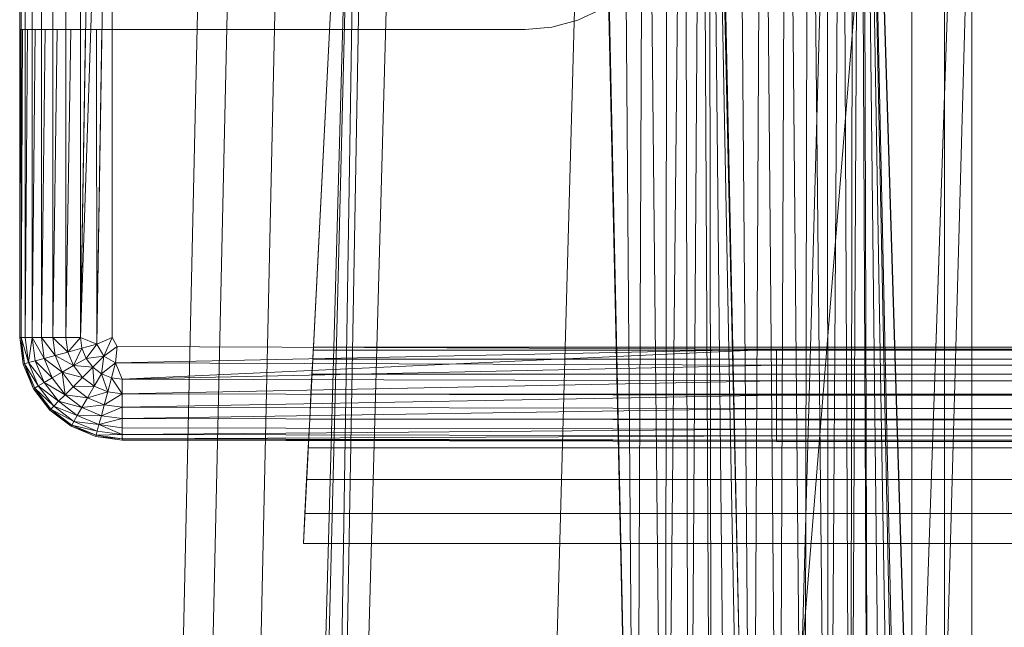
# Model space of a CAD drawing. Header units: metres. Extents: x 391.1 to 430.4, y 12.7 to 29.8.
# Tile 61 of 208: x 401.6805 to 401.8211, y 27.9079 to 27.9946. Entities that reach past the tile are written whole.
import ezdxf

# ---------------------------------------------------------------- set-up
doc = ezdxf.new("R2010")
doc.units = ezdxf.units.M
doc.layers.add('A-DETL-____-MBND', color=7, linetype='Continuous', lineweight=18)

# ---------------------------------------------------------------- blocks, each defined once
blk = doc.blocks.new('Family - Inodor PB-155331-02_SAN_P0')
at = {"layer": 'A-DETL-____-MBND', "color": 253, "true_color": 0xaaaaaa}
for p, q in [((0.02769, 0.72747), (0.02057, 0.40793)), ((0.02769, 0.72747), (0.02057, 0.40793)), ((0.03191, 0.72725), (0.02479, 0.40776)), ((0.03191, 0.72725), (0.02479, 0.40776)), ((0.03874, 0.72691), (0.03162, 0.40749)), ((0.03874, 0.72691), (0.03162, 0.40749)), ((0.03494, 0.21652), (0.04902, 0.7262)), ((0.04902, 0.7262), (0.03612, 0.21652)), ((0.04902, 0.7262), (0.04107, 0.21652)), ((0.0502, 0.7262), (0.04107, 0.21652)), ((0.05515, 0.7262), (0.04107, 0.21652)), ((0.08204, 0.7262), (0.06796, 0.21652)), ((0.08802, 0.44565), (0.08189, 0.7262)), ((0.08202, 0.72555), (0.08802, 0.44565)), ((0.08202, 0.72555), (0.08802, 0.44565)), ((0.08578, 0.72555), (0.08802, 0.44565)), ((0.08578, 0.72555), (0.08802, 0.44565)), ((0.0892, 0.72555), (0.08802, 0.44565)), ((0.08802, 0.44565), (0.0892, 0.72555)), ((0.0892, 0.72555), (0.09212, 0.44566)), ((0.0892, 0.72555), (0.09212, 0.44566)), ((0.09248, 0.72555), (0.09212, 0.44566)), ((0.09212, 0.44566), (0.09248, 0.72555)), ((0.09212, 0.44566), (0.09491, 0.72555)), ((0.09212, 0.44566), (0.09491, 0.72555)), ((0.09491, 0.72555), (0.09554, 0.44566)), ((0.09491, 0.72555), (0.09554, 0.44566)), ((0.09737, 0.72555), (0.09554, 0.44566)), ((0.09554, 0.44566), (0.09737, 0.72555)), ((0.09737, 0.72555), (0.09882, 0.44566)), ((0.09737, 0.72555), (0.09882, 0.44566)), ((0.09837, 0.72555), (0.09882, 0.44566)), ((0.09837, 0.72555), (0.10126, 0.44566)), ((0.09837, 0.72555), (0.09882, 0.44566)), ((0.09837, 0.72555), (0.10371, 0.44566)), ((0.09837, 0.72555), (0.10126, 0.44566)), ((0.09837, 0.72555), (0.10471, 0.44572)), ((0.09837, 0.72555), (0.10371, 0.44566)), ((0.09837, 0.72555), (0.10471, 0.44572)), ((0.10461, 0.44571), (0.09848, 0.7262)), ((0.09861, 0.7256), (0.10461, 0.44571)), ((0.09861, 0.7256), (0.10461, 0.44571)), ((0.10238, 0.7256), (0.10461, 0.44571)), ((0.10238, 0.7256), (0.10461, 0.44571)), ((0.11707, 0.7262), (0.10299, 0.21652)), ((0.10604, 0.7256), (0.10461, 0.44571)), ((0.10461, 0.44571), (0.10604, 0.7256)), ((0.12737, 0.72561), (0.10471, 0.44572)), ((0.10471, 0.44572), (0.12737, 0.72561)), ((0.10604, 0.7256), (0.10839, 0.44571)), ((0.10604, 0.7256), (0.10839, 0.44571)), ((0.10947, 0.7256), (0.10839, 0.44571)), ((0.10839, 0.44571), (0.10947, 0.7256)), ((0.10947, 0.7256), (0.11204, 0.44571)), ((0.10947, 0.7256), (0.11204, 0.44571)), ((0.11257, 0.7256), (0.11204, 0.44571)), ((0.11204, 0.44571), (0.11257, 0.7256)), ((0.11257, 0.7256), (0.11547, 0.44571)), ((0.11257, 0.7256), (0.11547, 0.44571)), ((0.11525, 0.7256), (0.11547, 0.44571)), ((0.11525, 0.7256), (0.11547, 0.44571)), ((0.11742, 0.7256), (0.11547, 0.44571)), ((0.11547, 0.44571), (0.11742, 0.7256)), ((0.11742, 0.7256), (0.11858, 0.44571)), ((0.11742, 0.7256), (0.11858, 0.44571)), ((0.11902, 0.7256), (0.11858, 0.44571)), ((0.11858, 0.44571), (0.11902, 0.7256)), ((0.11858, 0.44571), (0.12, 0.7256)), ((0.11858, 0.44571), (0.12, 0.7256)), ((0.12, 0.7256), (0.12125, 0.44571)), ((0.12, 0.7256), (0.12125, 0.44571)), ((0.12032, 0.7256), (0.12632, 0.44571)), ((0.12032, 0.7256), (0.13594, 0.21593)), ((0.12032, 0.7256), (0.12632, 0.44571)), ((0.12032, 0.7256), (0.13594, 0.21593)), ((0.12032, 0.7256), (0.13646, 0.2042)), ((0.12032, 0.7256), (0.12632, 0.44571)), ((0.12032, 0.7256), (0.12125, 0.44571)), ((0.12032, 0.7256), (0.12343, 0.44571)), ((0.12032, 0.7256), (0.12125, 0.44571)), ((0.12032, 0.7256), (0.12503, 0.44571)), ((0.12032, 0.7256), (0.12343, 0.44571)), ((0.12032, 0.7256), (0.12601, 0.44571)), ((0.12032, 0.7256), (0.12503, 0.44571)), ((0.12032, 0.7256), (0.12632, 0.44571)), ((0.12032, 0.7256), (0.12601, 0.44571)), ((0.13782, 0.7262), (0.12375, 0.21652)), ((0.13594, 0.72561), (0.12632, 0.44571)), ((0.12632, 0.44571), (0.13594, 0.72561)), ((0.12737, 0.72561), (0.12737, 0.44571)), ((0.12737, 0.72561), (0.12737, 0.44571)), ((0.13205, 0.72561), (0.13205, 0.44571)), ((0.13205, 0.72561), (0.13205, 0.44571)), ((0.13594, 0.72561), (0.13594, 0.44571)), ((0.13594, 0.72561), (0.13594, 0.44571)), ((0.13594, 0.44571), (0.13594, 0.72561)), ((0.13594, 0.72561), (0.13594, 0.44571)), ((0, 0.57723), (0, 0.71226)), ((0, 0.57723), (0, 0.71226)), ((0, 0.57723), (0, 0.71226)), ((0, 0.71226), (0, 0.57723)), ((0.0002, 0.71226), (0.0002, 0.57723)), ((0.0008, 0.71226), (0.0008, 0.57723)), ((0.00177, 0.71226), (0.00177, 0.57723)), ((0.00309, 0.71226), (0.00309, 0.57723)), ((0.00472, 0.71226), (0.00472, 0.57723)), ((0.0066, 0.71226), (0.0066, 0.57723)), ((0.00868, 0.71226), (0.00868, 0.57723)), ((0.0109, 0.71226), (0.00868, 0.57723)), ((0.01318, 0.71226), (0.00868, 0.57723)), ((0.01318, 0.71226), (0.01102, 0.57626)), ((0.01318, 0.71226), (0.01318, 0.57723)), ((0.0405, 0.54781), (0.04887, 0.71226)), ((0.04887, 0.71226), (0.04193, 0.57586)), ((0, 0.62119), (0, 0.67979)), ((0.07969, 0.62251), (0.08316, 0.62413)), ((0.07217, 0.62119), (0.07599, 0.62152)), ((0.07969, 0.62251), (0.07599, 0.62152)), ((0, 0.62119), (0.00007, 0.62119)), ((0.00007, 0.62119), (0, 0.57723)), ((0.00007, 0.62119), (0, 0.57723)), ((0.0002, 0.62119), (0.00007, 0.62119)), ((0.0002, 0.62119), (0.0002, 0.57723)), ((0.00039, 0.62119), (0.0002, 0.57723)), ((0.00039, 0.62119), (0.0002, 0.62119)), ((0.0002, 0.57723), (0.0002, 0.62119)), ((0.00039, 0.62119), (0.0002, 0.57723)), ((0.0008, 0.62119), (0.00039, 0.62119)), ((0.0008, 0.62119), (0.0008, 0.57723)), ((0.00111, 0.62119), (0.0008, 0.57723)), ((0.00111, 0.62119), (0.0008, 0.62119)), ((0.0008, 0.57723), (0.0008, 0.62119)), ((0.00111, 0.62119), (0.0008, 0.57723)), ((0.00177, 0.62119), (0.00111, 0.62119)), ((0.00177, 0.62119), (0.00177, 0.57723)), ((0.0022, 0.62119), (0.00177, 0.57723)), ((0.0022, 0.62119), (0.00177, 0.62119)), ((0.00177, 0.57723), (0.00177, 0.62119)), ((0.0022, 0.62119), (0.00177, 0.57723)), ((0.00309, 0.62119), (0.0022, 0.62119)), ((0.00309, 0.62119), (0.00309, 0.57723)), ((0.00362, 0.62119), (0.00309, 0.57723)), ((0.00362, 0.62119), (0.00309, 0.62119)), ((0.00309, 0.57723), (0.00309, 0.62119)), ((0.00362, 0.62119), (0.00309, 0.57723)), ((0.00472, 0.62119), (0.00362, 0.62119)), ((0.00472, 0.62119), (0.00472, 0.57723)), ((0.00533, 0.62119), (0.00472, 0.57723)), ((0.00533, 0.62119), (0.00472, 0.62119)), ((0.00472, 0.57723), (0.00472, 0.62119)), ((0.00533, 0.62119), (0.00472, 0.57723)), ((0.0066, 0.62119), (0.00533, 0.62119)), ((0.0066, 0.62119), (0.0066, 0.57723)), ((0.00728, 0.62119), (0.0066, 0.57723)), ((0.00728, 0.62119), (0.0066, 0.62119)), ((0.0066, 0.57723), (0.0066, 0.62119)), ((0.00728, 0.62119), (0.0066, 0.57723)), ((0.00868, 0.62119), (0.00728, 0.62119)), ((0.00868, 0.62119), (0.00868, 0.57723)), ((0.0094, 0.62119), (0.00868, 0.57723)), ((0.0094, 0.62119), (0.00868, 0.62119)), ((0.00868, 0.57723), (0.00868, 0.62119)), ((0.0094, 0.62119), (0.00868, 0.57723)), ((0.01098, 0.62119), (0.0094, 0.62119)), ((0.01098, 0.62119), (0.01102, 0.57626)), ((0.01174, 0.62119), (0.01098, 0.62119)), ((0.01102, 0.57626), (0.01098, 0.62119)), ((0.01174, 0.62119), (0.01102, 0.57626)), ((0.01174, 0.62119), (0.01102, 0.57626)), ((0.01318, 0.62119), (0.01174, 0.62119)), ((0.01318, 0.62119), (0.01318, 0.57723)), ((0.01342, 0.62119), (0.01318, 0.62119)), ((0.01318, 0.57723), (0.01318, 0.62119)), ((0.01342, 0.62119), (0.04368, 0.62119)), ((0.04368, 0.62119), (0.04477, 0.62119)), ((0.04477, 0.62119), (0.07217, 0.62119)), ((0.0005, 0.57344), (0, 0.57723)), ((0.0005, 0.57344), (0, 0.57723)), ((0.0002, 0.57723), (0, 0.57723)), ((0.0005, 0.57344), (0, 0.57723)), ((0.0002, 0.57723), (0, 0.57723)), ((0, 0.57723), (0.0002, 0.57723)), ((0, 0.57723), (0.00069, 0.57349)), ((0, 0.57723), (0.00069, 0.57349)), ((0, 0.57723), (0.0005, 0.57344)), ((0.0002, 0.57723), (0.00069, 0.57349)), ((0.0008, 0.57723), (0.0002, 0.57723)), ((0.0002, 0.57723), (0.00069, 0.57349)), ((0.0002, 0.57723), (0.00127, 0.57365)), ((0.0002, 0.57723), (0.00069, 0.57349)), ((0.0008, 0.57723), (0.0002, 0.57723)), ((0.0002, 0.57723), (0.0008, 0.57723)), ((0.0002, 0.57723), (0.00127, 0.57365)), ((0.0008, 0.57723), (0.00127, 0.57365)), ((0.0008, 0.57723), (0.00177, 0.57723)), ((0.0008, 0.57723), (0.00127, 0.57365)), ((0.0008, 0.57723), (0.00177, 0.57723)), ((0.0008, 0.57723), (0.00127, 0.57365)), ((0.00177, 0.57723), (0.0008, 0.57723)), ((0.00177, 0.57723), (0.00127, 0.57365)), ((0.00127, 0.57365), (0.00177, 0.57723)), ((0.00177, 0.57723), (0.00221, 0.5739)), ((0.00309, 0.57723), (0.00177, 0.57723)), ((0.00177, 0.57723), (0.00221, 0.5739)), ((0.00177, 0.57723), (0.00348, 0.57424)), ((0.00177, 0.57723), (0.00221, 0.5739)), ((0.00309, 0.57723), (0.00177, 0.57723)), ((0.00177, 0.57723), (0.00309, 0.57723)), ((0.00177, 0.57723), (0.00348, 0.57424)), ((0.00309, 0.57723), (0.00348, 0.57424)), ((0.00472, 0.57723), (0.00309, 0.57723)), ((0.00309, 0.57723), (0.00348, 0.57424)), ((0.00309, 0.57723), (0.00505, 0.57466)), ((0.00309, 0.57723), (0.00348, 0.57424)), ((0.00472, 0.57723), (0.00309, 0.57723)), ((0.00309, 0.57723), (0.00472, 0.57723)), ((0.00309, 0.57723), (0.00505, 0.57466)), ((0.00472, 0.57723), (0.00505, 0.57466)), ((0.0066, 0.57723), (0.00472, 0.57723)), ((0.00472, 0.57723), (0.00505, 0.57466)), ((0.00472, 0.57723), (0.00687, 0.57515)), ((0.00472, 0.57723), (0.00505, 0.57466)), ((0.0066, 0.57723), (0.00472, 0.57723)), ((0.00472, 0.57723), (0.0066, 0.57723)), ((0.00472, 0.57723), (0.00687, 0.57515)), ((0.0066, 0.57723), (0.00687, 0.57515)), ((0.0066, 0.57723), (0.00868, 0.57723)), ((0.0066, 0.57723), (0.00687, 0.57515)), ((0.0066, 0.57723), (0.00868, 0.57723)), ((0.0066, 0.57723), (0.00687, 0.57515)), ((0.00868, 0.57723), (0.0066, 0.57723)), ((0.00868, 0.57723), (0.00687, 0.57515)), ((0.00687, 0.57515), (0.00868, 0.57723)), ((0.00868, 0.57723), (0.00888, 0.57569)), ((0.00868, 0.57723), (0.01102, 0.57626)), ((0.00868, 0.57723), (0.00888, 0.57569)), ((0.00868, 0.57723), (0.01102, 0.57626)), ((0.00868, 0.57723), (0.00888, 0.57569)), ((0.01102, 0.57626), (0.00868, 0.57723)), ((0.01102, 0.57626), (0.01318, 0.57723)), ((0.01318, 0.57723), (0.01102, 0.57626)), ((0.01102, 0.57626), (0.01318, 0.57723)), ((0.01318, 0.57723), (0.012, 0.57458)), ((0.012, 0.57458), (0.01318, 0.57723)), ((0.01318, 0.57723), (0.01391, 0.57596)), ((0.01318, 0.57723), (0.01391, 0.57596)), ((0.01318, 0.57723), (0.01391, 0.57596)), ((0.00687, 0.57515), (0.00505, 0.57466)), ((0.00687, 0.57515), (0.00505, 0.57466)), ((0.00505, 0.57466), (0.00687, 0.57515)), ((0.00687, 0.57515), (0.00888, 0.57569)), ((0.00687, 0.57515), (0.00888, 0.57569)), ((0.00687, 0.57515), (0.00888, 0.57569)), ((0.00687, 0.57515), (0.00768, 0.57321)), ((0.00687, 0.57515), (0.00768, 0.57321)), ((0.00687, 0.57515), (0.00768, 0.57321)), ((0.00888, 0.57569), (0.00768, 0.57321)), ((0.00768, 0.57321), (0.00888, 0.57569)), ((0.01102, 0.57626), (0.00888, 0.57569)), ((0.01102, 0.57626), (0.00888, 0.57569)), ((0.00888, 0.57569), (0.01102, 0.57626)), ((0.00888, 0.57569), (0.00948, 0.57425)), ((0.00888, 0.57569), (0.00948, 0.57425)), ((0.00888, 0.57569), (0.00948, 0.57425)), ((0.01102, 0.57626), (0.00948, 0.57425)), ((0.01102, 0.57626), (0.00948, 0.57425)), ((0.00948, 0.57425), (0.01102, 0.57626)), ((0.01102, 0.57626), (0.012, 0.57458)), ((0.01102, 0.57626), (0.012, 0.57458)), ((0.01391, 0.57596), (0.012, 0.57458)), ((0.012, 0.57458), (0.01391, 0.57596)), ((0.012, 0.57458), (0.01391, 0.57596)), ((0.01391, 0.57596), (0.01368, 0.57361)), ((0.01391, 0.57596), (0.01368, 0.57361)), ((0.01391, 0.57596), (0.01368, 0.57361)), ((0.10805, 0.57556), (0.01368, 0.57361)), ((0.01368, 0.57361), (0.10805, 0.57556)), ((0.01391, 0.57596), (0.10805, 0.57556)), ((0.01391, 0.57596), (0.10805, 0.57556)), ((0.01391, 0.57596), (0.10805, 0.57556)), ((0.10805, 0.57556), (0.01465, 0.57126)), ((0.04191, 0.57542), (0.04184, 0.57413)), ((0.04193, 0.57586), (0.04191, 0.57542)), ((0.35923, 0.57542), (0.04191, 0.57542)), ((0.3592, 0.57586), (0.04193, 0.57586)), ((0.10805, 0.57556), (0.29485, 0.57556)), ((0.10805, 0.57556), (0.29485, 0.57556)), ((0.10805, 0.57556), (0.10805, 0.57328)), ((0.10805, 0.57556), (0.29485, 0.57556)), ((0.10805, 0.57556), (0.10805, 0.57328)), ((0.00127, 0.57365), (0.00069, 0.57349)), ((0.00127, 0.57365), (0.00069, 0.57349)), ((0.00069, 0.57349), (0.00127, 0.57365)), ((0.00221, 0.5739), (0.00127, 0.57365)), ((0.00127, 0.57365), (0.00221, 0.5739)), ((0.00127, 0.57365), (0.00221, 0.5739)), ((0.00127, 0.57365), (0.00265, 0.57031)), ((0.00127, 0.57365), (0.00265, 0.57031)), ((0.00127, 0.57365), (0.0035, 0.57079)), ((0.00127, 0.57365), (0.0035, 0.57079)), ((0.00127, 0.57365), (0.00265, 0.57031)), ((0.00348, 0.57424), (0.00221, 0.5739)), ((0.00348, 0.57424), (0.00221, 0.5739)), ((0.00221, 0.5739), (0.00348, 0.57424)), ((0.00221, 0.5739), (0.0035, 0.57079)), ((0.00221, 0.5739), (0.0035, 0.57079)), ((0.00221, 0.5739), (0.00464, 0.57145)), ((0.00221, 0.5739), (0.00464, 0.57145)), ((0.00221, 0.5739), (0.0035, 0.57079)), ((0.00505, 0.57466), (0.00348, 0.57424)), ((0.00505, 0.57466), (0.00348, 0.57424)), ((0.00348, 0.57424), (0.00505, 0.57466)), ((0.00348, 0.57424), (0.00464, 0.57145)), ((0.00348, 0.57424), (0.00464, 0.57145)), ((0.00348, 0.57424), (0.00605, 0.57227)), ((0.00348, 0.57424), (0.00464, 0.57145)), ((0.00348, 0.57424), (0.00605, 0.57227)), ((0.00505, 0.57466), (0.00605, 0.57227)), ((0.00505, 0.57466), (0.00605, 0.57227)), ((0.00505, 0.57466), (0.00768, 0.57321)), ((0.00505, 0.57466), (0.00605, 0.57227)), ((0.00505, 0.57466), (0.00768, 0.57321)), ((0.00948, 0.57425), (0.00768, 0.57321)), ((0.00768, 0.57321), (0.00948, 0.57425)), ((0.00768, 0.57321), (0.00948, 0.57425)), ((0.00948, 0.57425), (0.012, 0.57458)), ((0.00948, 0.57425), (0.012, 0.57458)), ((0.00948, 0.57425), (0.012, 0.57458)), ((0.00948, 0.57425), (0.01043, 0.57301)), ((0.00948, 0.57425), (0.01043, 0.57301)), ((0.00948, 0.57425), (0.01043, 0.57301)), ((0.012, 0.57458), (0.01043, 0.57301)), ((0.012, 0.57458), (0.01043, 0.57301)), ((0.01043, 0.57301), (0.012, 0.57458)), ((0.012, 0.57458), (0.01167, 0.57206)), ((0.012, 0.57458), (0.01167, 0.57206)), ((0.01167, 0.57206), (0.012, 0.57458)), ((0.01368, 0.57361), (0.01167, 0.57206)), ((0.01167, 0.57206), (0.01368, 0.57361)), ((0.01167, 0.57206), (0.01368, 0.57361)), ((0.012, 0.57458), (0.01368, 0.57361)), ((0.012, 0.57458), (0.01368, 0.57361)), ((0.012, 0.57458), (0.01368, 0.57361)), ((0.01368, 0.57361), (0.01311, 0.57147)), ((0.01368, 0.57361), (0.01311, 0.57147)), ((0.01311, 0.57147), (0.01368, 0.57361)), ((0.01368, 0.57361), (0.01465, 0.57126)), ((0.01368, 0.57361), (0.01465, 0.57126)), ((0.01368, 0.57361), (0.10805, 0.57328)), ((0.01368, 0.57361), (0.01465, 0.57126)), ((0.01368, 0.57361), (0.10805, 0.57328)), ((0.04184, 0.57413), (0.04173, 0.57201)), ((0.35929, 0.57413), (0.04184, 0.57413)), ((0.00069, 0.57349), (0.0005, 0.57344)), ((0.00069, 0.57349), (0.0005, 0.57344)), ((0.0005, 0.57344), (0.00069, 0.57349)), ((0.00196, 0.56991), (0.0005, 0.57344)), ((0.00196, 0.56991), (0.0005, 0.57344)), ((0.00196, 0.56991), (0.0005, 0.57344)), ((0.0005, 0.57344), (0.00196, 0.56991)), ((0.00069, 0.57349), (0.00214, 0.57001)), ((0.00069, 0.57349), (0.00196, 0.56991)), ((0.00069, 0.57349), (0.00265, 0.57031)), ((0.00069, 0.57349), (0.00214, 0.57001)), ((0.00069, 0.57349), (0.00196, 0.56991)), ((0.00069, 0.57349), (0.00265, 0.57031)), ((0.00069, 0.57349), (0.00214, 0.57001)), ((0.00605, 0.57227), (0.00464, 0.57145)), ((0.00605, 0.57227), (0.00464, 0.57145)), ((0.00464, 0.57145), (0.00605, 0.57227)), ((0.00768, 0.57321), (0.00605, 0.57227)), ((0.00768, 0.57321), (0.00605, 0.57227)), ((0.00605, 0.57227), (0.00768, 0.57321)), ((0.00605, 0.57227), (0.00763, 0.57021)), ((0.00605, 0.57227), (0.00648, 0.56906)), ((0.00605, 0.57227), (0.00763, 0.57021)), ((0.00605, 0.57227), (0.00648, 0.56906)), ((0.00605, 0.57227), (0.00896, 0.57154)), ((0.00605, 0.57227), (0.00763, 0.57021)), ((0.00605, 0.57227), (0.00896, 0.57154)), ((0.00768, 0.57321), (0.00896, 0.57154)), ((0.00768, 0.57321), (0.00896, 0.57154)), ((0.00768, 0.57321), (0.01043, 0.57301)), ((0.00768, 0.57321), (0.00896, 0.57154)), ((0.00768, 0.57321), (0.01043, 0.57301)), ((0.01043, 0.57301), (0.00896, 0.57154)), ((0.01043, 0.57301), (0.00896, 0.57154)), ((0.00896, 0.57154), (0.01043, 0.57301)), ((0.01043, 0.57301), (0.01167, 0.57206)), ((0.01043, 0.57301), (0.01062, 0.57026)), ((0.01043, 0.57301), (0.01167, 0.57206)), ((0.01043, 0.57301), (0.01062, 0.57026)), ((0.01043, 0.57301), (0.01167, 0.57206)), ((0.10805, 0.57328), (0.01465, 0.57126)), ((0.10805, 0.57328), (0.01465, 0.57126)), ((0.01465, 0.57126), (0.10805, 0.57328)), ((0.10805, 0.57328), (0.29485, 0.57328)), ((0.10805, 0.57328), (0.10805, 0.57106)), ((0.10805, 0.57328), (0.29485, 0.57328)), ((0.10805, 0.57328), (0.29485, 0.57328)), ((0.10805, 0.57328), (0.10805, 0.57106)), ((0.0035, 0.57079), (0.00265, 0.57031)), ((0.0035, 0.57079), (0.00265, 0.57031)), ((0.00265, 0.57031), (0.0035, 0.57079)), ((0.00464, 0.57145), (0.0035, 0.57079)), ((0.00464, 0.57145), (0.0035, 0.57079)), ((0.0035, 0.57079), (0.00464, 0.57145)), ((0.0035, 0.57079), (0.00554, 0.56812)), ((0.0035, 0.57079), (0.00554, 0.56812)), ((0.0035, 0.57079), (0.00648, 0.56906)), ((0.0035, 0.57079), (0.00648, 0.56906)), ((0.0035, 0.57079), (0.00554, 0.56812)), ((0.00464, 0.57145), (0.00648, 0.56906)), ((0.00464, 0.57145), (0.00648, 0.56906)), ((0.00464, 0.57145), (0.00648, 0.56906)), ((0.00896, 0.57154), (0.00763, 0.57021)), ((0.00896, 0.57154), (0.00763, 0.57021)), ((0.00763, 0.57021), (0.00896, 0.57154)), ((0.00896, 0.57154), (0.01062, 0.57026)), ((0.00896, 0.57154), (0.01062, 0.57026)), ((0.00896, 0.57154), (0.01062, 0.57026)), ((0.01167, 0.57206), (0.01062, 0.57026)), ((0.01167, 0.57206), (0.01062, 0.57026)), ((0.01062, 0.57026), (0.01167, 0.57206)), ((0.01167, 0.57206), (0.01311, 0.57147)), ((0.01167, 0.57206), (0.01257, 0.56946)), ((0.01167, 0.57206), (0.01311, 0.57147)), ((0.01167, 0.57206), (0.01257, 0.56946)), ((0.01167, 0.57206), (0.01311, 0.57147)), ((0.01311, 0.57147), (0.01257, 0.56946)), ((0.01311, 0.57147), (0.01257, 0.56946)), ((0.01257, 0.56946), (0.01311, 0.57147)), ((0.01465, 0.57126), (0.01311, 0.57147)), ((0.01311, 0.57147), (0.01465, 0.56918)), ((0.01311, 0.57147), (0.01465, 0.57126)), ((0.01311, 0.57147), (0.01465, 0.57126)), ((0.01311, 0.57147), (0.01465, 0.56918)), ((0.01465, 0.57126), (0.01465, 0.56918)), ((0.01465, 0.57126), (0.10805, 0.57106)), ((0.01465, 0.57126), (0.01465, 0.56918)), ((0.01465, 0.57126), (0.10805, 0.57106)), ((0.01465, 0.57126), (0.01465, 0.56918)), ((0.01465, 0.57126), (0.10805, 0.57106)), ((0.10805, 0.57106), (0.01465, 0.56918)), ((0.01465, 0.56918), (0.10805, 0.57106)), ((0.04173, 0.57201), (0.04159, 0.56914)), ((0.3594, 0.57201), (0.04173, 0.57201)), ((0.10805, 0.57106), (0.29485, 0.57106)), ((0.10805, 0.57106), (0.10805, 0.56898)), ((0.10805, 0.57106), (0.29485, 0.57106)), ((0.10805, 0.57106), (0.29485, 0.57106)), ((0.10805, 0.57106), (0.10805, 0.56898)), ((0.00214, 0.57001), (0.00196, 0.56991)), ((0.00214, 0.57001), (0.00196, 0.56991)), ((0.00196, 0.56991), (0.00214, 0.57001)), ((0.00429, 0.56687), (0.00196, 0.56991)), ((0.00429, 0.56687), (0.00196, 0.56991)), ((0.00429, 0.56687), (0.00196, 0.56991)), ((0.00196, 0.56991), (0.00429, 0.56687)), ((0.00265, 0.57031), (0.00214, 0.57001)), ((0.00265, 0.57031), (0.00214, 0.57001)), ((0.00214, 0.57001), (0.00265, 0.57031)), ((0.00214, 0.57001), (0.00443, 0.56702)), ((0.00214, 0.57001), (0.00429, 0.56687)), ((0.00214, 0.57001), (0.00485, 0.56744)), ((0.00214, 0.57001), (0.00443, 0.56702)), ((0.00214, 0.57001), (0.00429, 0.56687)), ((0.00214, 0.57001), (0.00485, 0.56744)), ((0.00214, 0.57001), (0.00443, 0.56702)), ((0.00265, 0.57031), (0.00485, 0.56744)), ((0.00265, 0.57031), (0.00485, 0.56744)), ((0.00265, 0.57031), (0.00554, 0.56812)), ((0.00265, 0.57031), (0.00554, 0.56812)), ((0.00265, 0.57031), (0.00485, 0.56744)), ((0.00763, 0.57021), (0.00648, 0.56906)), ((0.00763, 0.57021), (0.00648, 0.56906)), ((0.00648, 0.56906), (0.00763, 0.57021)), ((0.00763, 0.57021), (0.01062, 0.57026)), ((0.00763, 0.57021), (0.01062, 0.57026)), ((0.00763, 0.57021), (0.00968, 0.56863)), ((0.00763, 0.57021), (0.00968, 0.56863)), ((0.00763, 0.57021), (0.00968, 0.56863)), ((0.01062, 0.57026), (0.00968, 0.56863)), ((0.01062, 0.57026), (0.00968, 0.56863)), ((0.00968, 0.56863), (0.01062, 0.57026)), ((0.00968, 0.56863), (0.01257, 0.56946)), ((0.00968, 0.56863), (0.01257, 0.56946)), ((0.01062, 0.57026), (0.01257, 0.56946)), ((0.01062, 0.57026), (0.01257, 0.56946)), ((0.01062, 0.57026), (0.01257, 0.56946)), ((0.01257, 0.56946), (0.01208, 0.56764)), ((0.01257, 0.56946), (0.01208, 0.56764)), ((0.01208, 0.56764), (0.01257, 0.56946)), ((0.01257, 0.56946), (0.01465, 0.56918)), ((0.01257, 0.56946), (0.01465, 0.56918)), ((0.01257, 0.56946), (0.01465, 0.56918)), ((0.00554, 0.56812), (0.00485, 0.56744)), ((0.00554, 0.56812), (0.00485, 0.56744)), ((0.00485, 0.56744), (0.00554, 0.56812)), ((0.00648, 0.56906), (0.00554, 0.56812)), ((0.00648, 0.56906), (0.00554, 0.56812)), ((0.00554, 0.56812), (0.00648, 0.56906)), ((0.00554, 0.56812), (0.00821, 0.56608)), ((0.00554, 0.56812), (0.00821, 0.56608)), ((0.00554, 0.56812), (0.00887, 0.56722)), ((0.00554, 0.56812), (0.00887, 0.56722)), ((0.00554, 0.56812), (0.00821, 0.56608)), ((0.00648, 0.56906), (0.00887, 0.56722)), ((0.00648, 0.56906), (0.00887, 0.56722)), ((0.00648, 0.56906), (0.00968, 0.56863)), ((0.00648, 0.56906), (0.00968, 0.56863)), ((0.00648, 0.56906), (0.00887, 0.56722)), ((0.00968, 0.56863), (0.00887, 0.56722)), ((0.00968, 0.56863), (0.00887, 0.56722)), ((0.00887, 0.56722), (0.00968, 0.56863)), ((0.00968, 0.56863), (0.01208, 0.56764)), ((0.00968, 0.56863), (0.01208, 0.56764)), ((0.00968, 0.56863), (0.01208, 0.56764)), ((0.01208, 0.56764), (0.01465, 0.56918)), ((0.01208, 0.56764), (0.01465, 0.56918)), ((0.01465, 0.56918), (0.01465, 0.5673)), ((0.01465, 0.56918), (0.10805, 0.56898)), ((0.01465, 0.56918), (0.01465, 0.5673)), ((0.01465, 0.56918), (0.10805, 0.56898)), ((0.01465, 0.56918), (0.01465, 0.5673)), ((0.01465, 0.56918), (0.10805, 0.56898)), ((0.10805, 0.56898), (0.01465, 0.5673)), ((0.01465, 0.5673), (0.10805, 0.56898)), ((0.04159, 0.56914), (0.04141, 0.56559)), ((0.35955, 0.56914), (0.04159, 0.56914)), ((0.10805, 0.56898), (0.29485, 0.56898)), ((0.10805, 0.56898), (0.10805, 0.5671)), ((0.10805, 0.56898), (0.29485, 0.56898)), ((0.10805, 0.56898), (0.29485, 0.56898)), ((0.10805, 0.56898), (0.10805, 0.5671)), ((0.00443, 0.56702), (0.00429, 0.56687)), ((0.00443, 0.56702), (0.00429, 0.56687)), ((0.00429, 0.56687), (0.00443, 0.56702)), ((0.00733, 0.56455), (0.00429, 0.56687)), ((0.00733, 0.56455), (0.00429, 0.56687)), ((0.00733, 0.56455), (0.00429, 0.56687)), ((0.00429, 0.56687), (0.00743, 0.56472)), ((0.00429, 0.56687), (0.00743, 0.56472)), ((0.00429, 0.56687), (0.00733, 0.56455)), ((0.00485, 0.56744), (0.00443, 0.56702)), ((0.00485, 0.56744), (0.00443, 0.56702)), ((0.00443, 0.56702), (0.00485, 0.56744)), ((0.00443, 0.56702), (0.00743, 0.56472)), ((0.00443, 0.56702), (0.00743, 0.56472)), ((0.00443, 0.56702), (0.00772, 0.56524)), ((0.00443, 0.56702), (0.00772, 0.56524)), ((0.00443, 0.56702), (0.00743, 0.56472)), ((0.00485, 0.56744), (0.00772, 0.56524)), ((0.00485, 0.56744), (0.00772, 0.56524)), ((0.00485, 0.56744), (0.00821, 0.56608)), ((0.00485, 0.56744), (0.00821, 0.56608)), ((0.00485, 0.56744), (0.00772, 0.56524)), ((0.00887, 0.56722), (0.00821, 0.56608)), ((0.00887, 0.56722), (0.00821, 0.56608)), ((0.00821, 0.56608), (0.00887, 0.56722)), ((0.00887, 0.56722), (0.01208, 0.56764)), ((0.00887, 0.56722), (0.01208, 0.56764)), ((0.00887, 0.56722), (0.01166, 0.56607)), ((0.00887, 0.56722), (0.01166, 0.56607)), ((0.00887, 0.56722), (0.01166, 0.56607)), ((0.01208, 0.56764), (0.01166, 0.56607)), ((0.01208, 0.56764), (0.01166, 0.56607)), ((0.01166, 0.56607), (0.01208, 0.56764)), ((0.01166, 0.56607), (0.01465, 0.5673)), ((0.01166, 0.56607), (0.01465, 0.5673)), ((0.01208, 0.56764), (0.01465, 0.5673)), ((0.01208, 0.56764), (0.01465, 0.5673)), ((0.01208, 0.56764), (0.01465, 0.5673)), ((0.01465, 0.5673), (0.01465, 0.56567)), ((0.01465, 0.5673), (0.10805, 0.5671)), ((0.01465, 0.5673), (0.01465, 0.56567)), ((0.01465, 0.5673), (0.10805, 0.5671)), ((0.01465, 0.5673), (0.01465, 0.56567)), ((0.01465, 0.5673), (0.10805, 0.5671)), ((0.10805, 0.5671), (0.01465, 0.56567)), ((0.01465, 0.56567), (0.10805, 0.5671)), ((0.10805, 0.5671), (0.29485, 0.5671)), ((0.10805, 0.5671), (0.10805, 0.56547)), ((0.10805, 0.5671), (0.29485, 0.5671)), ((0.10805, 0.5671), (0.29485, 0.5671)), ((0.10805, 0.5671), (0.10805, 0.56547)), ((0.00772, 0.56524), (0.00743, 0.56472)), ((0.00772, 0.56524), (0.00743, 0.56472)), ((0.00743, 0.56472), (0.00772, 0.56524)), ((0.00821, 0.56608), (0.00772, 0.56524)), ((0.00821, 0.56608), (0.00772, 0.56524)), ((0.00772, 0.56524), (0.00821, 0.56608)), ((0.00772, 0.56524), (0.01106, 0.56385)), ((0.00772, 0.56524), (0.01106, 0.56385)), ((0.00772, 0.56524), (0.01132, 0.56479)), ((0.00772, 0.56524), (0.01132, 0.56479)), ((0.00772, 0.56524), (0.01106, 0.56385)), ((0.00821, 0.56608), (0.01132, 0.56479)), ((0.00821, 0.56608), (0.01132, 0.56479)), ((0.00821, 0.56608), (0.01166, 0.56607)), ((0.00821, 0.56608), (0.01166, 0.56607)), ((0.00821, 0.56608), (0.01132, 0.56479)), ((0.01166, 0.56607), (0.01132, 0.56479)), ((0.01166, 0.56607), (0.01132, 0.56479)), ((0.01132, 0.56479), (0.01166, 0.56607)), ((0.01132, 0.56479), (0.01465, 0.56567)), ((0.01132, 0.56479), (0.01465, 0.56567)), ((0.01166, 0.56607), (0.01465, 0.56567)), ((0.01166, 0.56607), (0.01465, 0.56567)), ((0.01166, 0.56607), (0.01465, 0.56567)), ((0.01465, 0.56567), (0.01465, 0.56435)), ((0.01465, 0.56567), (0.10805, 0.56547)), ((0.01465, 0.56567), (0.01465, 0.56435)), ((0.01465, 0.56567), (0.10805, 0.56547)), ((0.01465, 0.56567), (0.01465, 0.56435)), ((0.01465, 0.56567), (0.10805, 0.56547)), ((0.04141, 0.56559), (0.0412, 0.56149)), ((0.35973, 0.5656), (0.04141, 0.56559)), ((0.10805, 0.56547), (0.10805, 0.56415)), ((0.10805, 0.56547), (0.29485, 0.56547)), ((0.10805, 0.56547), (0.10805, 0.56415)), ((0.10805, 0.56547), (0.29485, 0.56547)), ((0.10805, 0.56547), (0.29485, 0.56547)), ((0.10805, 0.56547), (0.10805, 0.56415)), ((0.00743, 0.56472), (0.00733, 0.56455)), ((0.00743, 0.56472), (0.00733, 0.56455)), ((0.00733, 0.56455), (0.00743, 0.56472)), ((0.01086, 0.56308), (0.00733, 0.56455)), ((0.01086, 0.56308), (0.00733, 0.56455)), ((0.01086, 0.56308), (0.00733, 0.56455)), ((0.00733, 0.56455), (0.01091, 0.56328)), ((0.00733, 0.56455), (0.01091, 0.56328)), ((0.00733, 0.56455), (0.01086, 0.56308)), ((0.00743, 0.56472), (0.01091, 0.56328)), ((0.00743, 0.56472), (0.01091, 0.56328)), ((0.00743, 0.56472), (0.01106, 0.56385)), ((0.00743, 0.56472), (0.01106, 0.56385)), ((0.00743, 0.56472), (0.01091, 0.56328)), ((0.01106, 0.56385), (0.01091, 0.56328)), ((0.01106, 0.56385), (0.01091, 0.56328)), ((0.01091, 0.56328), (0.01106, 0.56385)), ((0.01132, 0.56479), (0.01106, 0.56385)), ((0.01132, 0.56479), (0.01106, 0.56385)), ((0.01106, 0.56385), (0.01132, 0.56479)), ((0.01106, 0.56385), (0.01465, 0.56338)), ((0.01106, 0.56385), (0.01465, 0.56338)), ((0.01106, 0.56385), (0.01465, 0.56338)), ((0.01465, 0.56435), (0.01132, 0.56479)), ((0.01132, 0.56479), (0.01465, 0.56338)), ((0.01132, 0.56479), (0.01465, 0.56435)), ((0.01132, 0.56479), (0.01465, 0.56435)), ((0.01132, 0.56479), (0.01465, 0.56338)), ((0.01465, 0.56435), (0.01465, 0.56338)), ((0.01465, 0.56435), (0.10805, 0.56415)), ((0.01465, 0.56435), (0.01465, 0.56338)), ((0.01465, 0.56435), (0.10805, 0.56415)), ((0.01465, 0.56435), (0.10805, 0.56415)), ((0.01465, 0.56435), (0.01465, 0.56338)), ((0.10805, 0.56415), (0.01465, 0.56338)), ((0.01465, 0.56338), (0.10805, 0.56415)), ((0.10805, 0.56415), (0.10805, 0.56318)), ((0.10805, 0.56415), (0.29485, 0.56415)), ((0.10805, 0.56415), (0.10805, 0.56318)), ((0.10805, 0.56415), (0.29485, 0.56415)), ((0.10805, 0.56415), (0.29485, 0.56415)), ((0.10805, 0.56415), (0.10805, 0.56318)), ((0.01091, 0.56328), (0.01086, 0.56308)), ((0.01091, 0.56328), (0.01086, 0.56308)), ((0.01086, 0.56308), (0.01091, 0.56328)), ((0.01465, 0.56258), (0.01086, 0.56308)), ((0.01465, 0.56258), (0.01086, 0.56308)), ((0.01465, 0.56258), (0.01086, 0.56308)), ((0.01086, 0.56308), (0.01465, 0.56278)), ((0.01086, 0.56308), (0.01465, 0.56278)), ((0.01086, 0.56308), (0.01465, 0.56258)), ((0.01091, 0.56328), (0.01465, 0.56338)), ((0.01091, 0.56328), (0.01465, 0.56338)), ((0.01091, 0.56328), (0.01465, 0.56278)), ((0.01091, 0.56328), (0.01465, 0.56278)), ((0.01091, 0.56328), (0.01465, 0.56278)), ((0.01465, 0.56338), (0.01465, 0.56278)), ((0.01465, 0.56338), (0.10805, 0.56318)), ((0.01465, 0.56338), (0.01465, 0.56278)), ((0.01465, 0.56338), (0.10805, 0.56318)), ((0.01465, 0.56338), (0.01465, 0.56278)), ((0.01465, 0.56338), (0.10805, 0.56318)), ((0.10805, 0.56318), (0.01465, 0.56278)), ((0.01465, 0.56278), (0.10805, 0.56318)), ((0.01465, 0.56278), (0.01465, 0.56258)), ((0.01465, 0.56278), (0.10805, 0.56258)), ((0.01465, 0.56278), (0.01465, 0.56258)), ((0.01465, 0.56278), (0.10805, 0.56258)), ((0.01465, 0.56278), (0.01465, 0.56258)), ((0.01465, 0.56278), (0.10805, 0.56258)), ((0.38826, 0.56258), (0.01465, 0.56258)), ((0.38826, 0.56258), (0.01465, 0.56258)), ((0.10805, 0.56238), (0.01465, 0.56258)), ((0.10805, 0.56258), (0.01465, 0.56258)), ((0.01465, 0.56258), (0.10805, 0.56258)), ((0.01465, 0.56258), (0.10805, 0.56238)), ((0.10805, 0.56318), (0.10805, 0.56258)), ((0.10805, 0.56318), (0.29485, 0.56318)), ((0.10805, 0.56318), (0.10805, 0.56258)), ((0.10805, 0.56318), (0.29485, 0.56318)), ((0.10805, 0.56318), (0.29485, 0.56318)), ((0.10805, 0.56318), (0.10805, 0.56258)), ((0.10805, 0.56258), (0.10805, 0.56238)), ((0.10805, 0.56258), (0.29485, 0.56258)), ((0.10805, 0.56258), (0.10805, 0.56238)), ((0.10805, 0.56258), (0.29485, 0.56258)), ((0.10805, 0.56258), (0.29485, 0.56258)), ((0.10805, 0.56258), (0.10805, 0.56238)), ((0.29485, 0.56238), (0.10805, 0.56238)), ((0.10805, 0.56238), (0.29485, 0.56238)), ((0.0412, 0.56149), (0.04097, 0.55695)), ((0.35993, 0.56149), (0.0412, 0.56149)), ((0.04097, 0.55695), (0.04072, 0.55211)), ((0.36017, 0.55695), (0.04097, 0.55695)), ((0.04072, 0.55211), (0.0405, 0.54781)), ((0.36041, 0.55211), (0.04072, 0.55211)), ((0.0405, 0.54781), (0.36063, 0.54781))]:
    blk.add_line(p, q, dxfattribs=at)
blk = doc.blocks.new('LONDR55-XX_ZZ-ARQ-CAA-M3D-Londres55_ifc-1-02_SAN_P0')
at = {"layer": 'A-DETL-____-MBND', "color": 253, "lineweight": 18, "true_color": 0xaaaaaa}
blk.add_blockref('Family - Inodor PB-155331-02_SAN_P0', (401.68048, 27.37206), dxfattribs=at)

msp = doc.modelspace()

# ---------------------------------------------------------------- block references
at = {"lineweight": 5}
msp.add_blockref('LONDR55-XX_ZZ-ARQ-CAA-M3D-Londres55_ifc-1-02_SAN_P0', (0, 0), dxfattribs=at)

doc.saveas('drawing.dxf')
